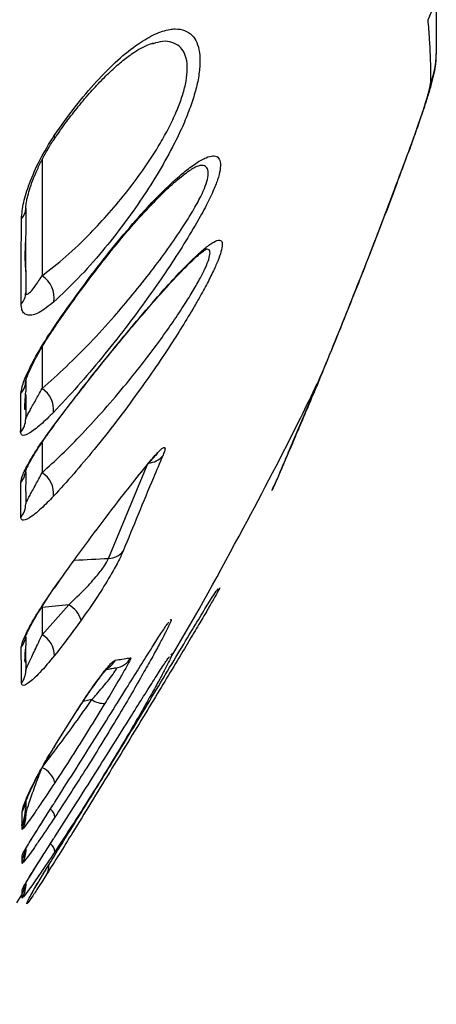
# Model space of a CAD drawing. Extents: x 0 to 8410, y 0 to 5940.
# Tile 105 of 110: x 7847 to 7960, y 4252 to 4520. Entities that reach past the tile are written whole.
import ezdxf

# ---------------------------------------------------------------- set-up
doc = ezdxf.new("R2010")
doc.units = 0
doc.header["$LTSCALE"] = 10
doc.layers.get('0').update_dxf_attribs({"linetype": 'CONTINUOUS'})
doc.styles.add('SLDTEXTSTYLE0', font='TXT', dxfattribs={"width": 0.605})
doc.dimstyles.new('SLDDIMSTYLE13', dxfattribs={"dimtxt": 50, "dimasz": 50, "dimexe": 0, "dimexo": 0.0625, "dimgap": 12.5, "dimtad": 1, "dimdec": 4, "dimlfac": 5, "dimzin": 12, "dimtxsty": 'SLDTEXTSTYLE0', "dimsah": 1, "dimcen": 0.09, "dimazin": 3, "dimtfac": 1, "dimtofl": 0, "dimtmove": 0, "dimatfit": 3, "dimtolj": 1, "dimtzin": 12})
doc.dimstyles.new('SLDDIMSTYLE14', dxfattribs={"dimtxt": 50, "dimasz": 50, "dimexe": 0, "dimexo": 0.0625, "dimgap": 12.5, "dimtad": 0, "dimtih": 1, "dimtoh": 1, "dimdec": 1, "dimlfac": 0.5, "dimrnd": 1e-09, "dimzin": 12, "dimtxsty": 'SLDTEXTSTYLE0', "dimsah": 1, "dimcen": 0, "dimazin": 3, "dimtfac": 1, "dimtofl": 0, "dimtmove": 0, "dimatfit": 3, "dimtolj": 1, "dimtzin": 12})

# ---------------------------------------------------------------- blocks, each defined once
blk = doc.blocks.new('_D_22')
at = {"color": 7, "linetype": 'CONTINUOUS'}
for p, q in [((7304.49, 4933.16), (7304.49, 5441.31)), ((7609.98, 4886.56), (7936.11, 5098.36))]:
    blk.add_line(p, q, dxfattribs=at)
blk.add_arc((7304.49, 4688.18), 738.13, 33, 90, dxfattribs=at)
for points in [[(7304.49, 5426.31), (7354.21, 5417.12), (7354.71, 5432.11)], [(7923.53, 5090.19), (7901.05, 5135.48), (7888.75, 5126.89)]]:
    blk.add_solid(points, dxfattribs=at)
at = {"color": 7, "linetype": 'CONTINUOUS', "insert": (7641.8, 5418.29), "char_height": 50, "attachment_point": 1, "rotation": 331.5, "style": 'SLDTEXTSTYLE0'}
blk.add_mtext('57°', dxfattribs=at)
blk = doc.blocks.new('_D_25')
at = {"color": 7, "linetype": 'CONTINUOUS'}
for p, q in [((7304.49, 4688.18), (7437.44, 4413.68)), ((7437.44, 4413.68), (7588.33, 4102.16)), ((7588.33, 4102.16), (7834.79, 4102.16))]:
    blk.add_line(p, q, dxfattribs=at)
blk.add_solid([(7437.44, 4413.68), (7452.49, 4365.41), (7465.99, 4371.95)], dxfattribs=at)
at = {"color": 7, "linetype": 'CONTINUOUS', "insert": (7613.33, 4166.62), "char_height": 50, "attachment_point": 1, "style": 'SLDTEXTSTYLE0'}
blk.add_mtext('R152,5', dxfattribs=at)

msp = doc.modelspace()

# ---------------------------------------------------------------- linework, layer by layer
at = {"color": 7, "linetype": 'CONTINUOUS'}
for p, q in [((7883.281373, 4513.7653), (7883.054577, 4513.710941)), ((7953.34264, 4485.330547), (7952.972733, 4484.414542)), ((7848.489486, 4468.80957), (7848.489486, 4461.779559)), ((7848.489486, 4451.629604), (7848.489486, 4460.979903)), ((7848.489486, 4451.966251), (7848.489486, 4445.918525)), ((7848.489486, 4421.93457), (7848.489486, 4418.935741)), ((7920.718037, 4403.652156), (7928.088628, 4421.068633)), ((7848.489486, 4418.12321), (7848.489486, 4414.102042)), ((7848.489486, 4414.102042), (7848.489486, 4411.521876)), ((7856.181764, 4409.603084), (7856.195413, 4409.621204)), ((7879.953705, 4396.842445), (7881.01586, 4398.151839)), ((7848.489486, 4397.129501), (7848.489486, 4394.505466)), ((7848.489486, 4391.581977), (7848.489486, 4388.305629)), ((7856.291556, 4365.279163), (7857.58897, 4367.122615)), ((7900.610649, 4364.635432), (7900.605404, 4364.62971)), ((7887.143516, 4355.526412), (7887.214564, 4355.618442)), ((7848.489486, 4351.956332), (7848.489486, 4349.990333)), ((7848.489486, 4345.535243), (7848.489486, 4349.559272)), ((7887.34796, 4346.168006), (7887.428247, 4346.27148)), ((7848.489486, 4345.535243), (7848.489486, 4342.827285)), ((7848.489486, 4307.552779), (7848.489486, 4305.669273)), ((7848.489486, 4303.317989), (7848.489486, 4304.726566)), ((7848.489486, 4294.0745), (7848.489486, 4293.566669)), ((7848.489486, 4284.685577), (7848.489486, 4284.18156)), ((7846.039318, 4279.55004), (7847.422265, 4281.668628))]:
    msp.add_line(p, q, dxfattribs=at)
at = {"color": 8, "linetype": 'CONTINUOUS'}
for p, q in [((7852.936529, 4482.11571), (7852.936529, 4450.490916)), ((7852.936529, 4431.048835), (7852.936529, 4419.712985)), ((7856.039547, 4409.545863), (7856.181764, 4409.603084)), ((7852.936529, 4404.958213), (7852.936529, 4396.775687)), ((7871.093296, 4373.442138), (7881.92203, 4399.485553)), ((7880.137884, 4397.133792), (7881.307208, 4398.61008)), ((7856.190168, 4365.241016), (7857.550704, 4367.138351)), ((7856.293403, 4365.277732), (7856.190168, 4365.241016)), ((7860.212587, 4360.78831), (7852.936529, 4360.085929)), ((7852.936529, 4352.626289), (7860.212587, 4360.78831)), ((7852.936529, 4360.085929), (7852.936529, 4352.626289)), ((7866.530918, 4334.951842), (7864.161991, 4334.444488)), ((7856.422388, 4322.343314), (7862.623834, 4332.191909)), ((7862.602376, 4332.060302), (7862.623834, 4332.191909)), ((7856.49439, 4322.352374), (7856.422388, 4322.343314)), ((7847.484433, 4301.069225), (7847.490155, 4304.313625)), ((7848.489486, 4293.566669), (7848.638081, 4294.542277)), ((7848.489486, 4284.18156), (7848.636412, 4285.145724))]:
    msp.add_line(p, q, dxfattribs=at)
at = {"color": 8, "linetype": 'CONTINUOUS', "flags": 128}
for points in [[(7856.12961, 4436.39561), (7856.315576, 4436.364139), (7856.33465, 4436.37749)], [(7921.262764, 4404.798949), (7921.221458, 4404.704059), (7920.718037, 4403.652156)], [(7881.018781, 4398.149932), (7881.092214, 4398.243392), (7881.307208, 4398.61008)], [(7847.331189, 4339.395965), (7847.315394, 4342.378581), (7847.27832, 4349.197829)], [(7847.480499, 4290.241206), (7847.481035, 4290.874446), (7847.482049, 4292.44181)], [(7847.474002, 4281.634772), (7847.47424, 4282.257522), (7847.474598, 4283.039535)]]:
    msp.add_lwpolyline(points, dxfattribs=at)
at = {"color": 7, "linetype": 'CONTINUOUS', "flags": 128}
msp.add_lwpolyline([(7847.473644, 4280.845607), (7847.473942, 4281.474555), (7847.474002, 4281.634772)], dxfattribs=at)
at = {"color": 8, "linetype": 'CONTINUOUS'}
for centre, radius, start, end in [((7940.576222, 4529.511642), 19.913253, 332.470091, 359.99660748), ((7940.558602, 4510.88607), 19.930872, 337.62548201, 359.99887947), ((7855.626694, 4488.215209), 0.803669, 332.29524138, 37.04751469), ((7844.431529, 4468.882937), 4.05862, 315.00673708, 358.9642119), ((7849.078915, 4444.461642), 7.157747, 351.28016507, 57.38831404), ((7843.751539, 4445.964004), 4.738166, 317.49787869, 359.45003571), ((7842.97872, 4421.952892), 5.510797, 319.38406304, 359.80950222), ((7849.31446, 4413.997728), 6.766354, 353.5330142, 57.63533743), ((7842.823174, 4411.535391), 5.666329, 319.07475974, 359.86335112), ((7881.830938, 4404.680123), 5.195369, 271.00462672, 320.85737226), ((7842.805919, 4397.803296), 5.683581, 319.17005529, 359.87476797), ((7849.410381, 4391.077985), 6.700563, 354.16312021, 58.24779501), ((7842.806164, 4388.317271), 5.683334, 319.43824743, 359.88263386), ((7870.961254, 4378.694433), 5.253955, 271.44010222, 321.08830616), ((7856.499052, 4354.294944), 7.48025, 17.99215361, 60.23489687), ((7842.798126, 4352.70775), 5.691369, 321.92376663, 359.8999739), ((7849.790649, 4346.931097), 6.506287, 359.87269136, 61.08484778), ((7872.054532, 4349.442582), 5.994901, 279.99826021, 329.11098559), ((7867.811573, 4348.611398), 5.919128, 302.60393275, 330.25279221), ((7842.800879, 4342.836404), 5.688614, 322.78598347, 359.90814858), ((7869.691424, 4339.175539), 5.275264, 233.19324044, 274.31075813), ((7850.387605, 4310.733284), 6.229697, 14.25496685, 65.84810826), ((7842.723217, 4307.558034), 5.766272, 325.7605375, 359.94778714), ((7853.586818, 4302.807941), 2.83216, 1.16391236, 53.77925403), ((7842.50266, 4302.863918), 5.986826, 326.29168451, 359.99659656), ((7853.582488, 4293.36992), 2.829441, 0.87497455, 53.60910657), ((7842.504262, 4293.566861), 5.985225, 326.24491428, 359.99816094), ((7851.266632, 4289.343735), 3.558277, 326.97586331, 6.0703816), ((7842.501177, 4284.182434), 5.988309, 326.13598881, 359.99163215), ((7842.477874, 4286.387926), 6.014896, 326.17327688, 337.61372668)]:
    msp.add_arc(centre, radius, start, end, dxfattribs=at)
at = {"color": 7, "linetype": 'CONTINUOUS'}
for points, knots in [([(7960.489475, 4529.510463), (7960.489475, 4526.245023), (7960.489475, 4519.714052), (7960.489475, 4513.828498), (7960.489475, 4510.88568)], [0, 0, 0, 0, 0.4999931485, 1, 1, 1, 1]), ([(7856.343531, 4487.837756), (7856.498495, 4488.071632), (7857.692804, 4489.874115), (7860.024704, 4493.041981), (7863.315396, 4497.276596), (7866.647382, 4501.166967), (7869.925216, 4504.637358), (7873.091255, 4507.616831), (7876.071959, 4510.06069), (7878.791238, 4511.934587), (7881.078246, 4513.181231), (7882.58798, 4513.784898), (7883.127712, 4513.899333), (7883.242213, 4513.92361)], [0, 0, 0, 0, 0.0162242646, 0.1250404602, 0.2361630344, 0.3483998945, 0.4598643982, 0.5688319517, 0.6771907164, 0.7817162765, 0.8809845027, 0.9747516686, 1, 1, 1, 1]), ([(7953.340792, 4485.331023), (7953.403016, 4485.498163), (7954.152405, 4487.511086), (7955.346512, 4490.862529), (7956.880073, 4495.283566), (7958.120922, 4499.081255), (7959.090837, 4502.304748), (7959.711654, 4504.691855), (7960.109665, 4506.623134), (7960.32516, 4508.111122), (7960.468933, 4509.439937), (7960.473597, 4510.531922), (7960.475468, 4510.970081)], [0, 0, 0, 0, 0.0149500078, 0.1800483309, 0.3414402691, 0.5015151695, 0.6638402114, 0.8135245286, 0.8848682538, 0.9319866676, 0.9727096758, 1, 1, 1, 1]), ([(7848.493361, 4468.852962), (7848.492781, 4468.904546), (7848.490408, 4469.115695), (7848.564857, 4469.949095), (7848.821885, 4471.389589), (7849.343218, 4473.423548), (7850.168485, 4475.92361), (7851.311298, 4478.768246), (7852.72953, 4481.790457), (7854.384791, 4484.783848), (7855.620245, 4486.844625), (7856.296762, 4487.771539), (7856.343352, 4487.835372)], [0, 0, 0, 0, 0.023108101, 0.0945885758, 0.1865538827, 0.2960228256, 0.4221130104, 0.5576276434, 0.6990278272, 0.8441431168, 0.9892666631, 1, 1, 1, 1]), ([(7921.25728, 4404.801334), (7921.604082, 4405.601495), (7923.715071, 4410.47209), (7928.421485, 4421.662612), (7935.114578, 4437.943442), (7942.49623, 4456.589321), (7948.356174, 4471.799084), (7951.877589, 4481.422117), (7952.968263, 4484.402621)], [0, 0, 0, 0, 0.03223547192, 0.19621793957, 0.44307337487, 0.66269318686, 0.89552729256, 1, 1, 1, 1]), ([(7856.324576, 4436.383689), (7857.208823, 4437.667774), (7859.250181, 4440.632192), (7862.579038, 4445.254647), (7866.271675, 4450.219211), (7870.031174, 4455.075813), (7873.780324, 4459.71745), (7877.473513, 4464.069306), (7881.038704, 4468.044405), (7884.399909, 4471.5613), (7887.353417, 4474.427254), (7889.867954, 4476.666103), (7891.899043, 4478.300975), (7893.511453, 4479.436574), (7894.627453, 4480.102098), (7895.275952, 4480.383712), (7895.289104, 4480.385877), (7895.294093, 4480.386699)], [0, 0, 0, 0, 0.0606167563, 0.1399389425, 0.2211973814, 0.3035454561, 0.3857555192, 0.4672204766, 0.5485969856, 0.6274660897, 0.7034101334, 0.7676294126, 0.8274127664, 0.8825678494, 0.9316169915, 0.9740602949, 1, 1, 1, 1]), ([(7848.489486, 4461.779559), (7848.404234, 4460.138161), (7848.221083, 4456.611903), (7848.296111, 4453.31128), (7848.433812, 4452.353493), (7848.489486, 4451.966251)], [0, 0, 0, 0, 0.3415623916, 0.7337871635, 1, 1, 1, 1]), ([(7863.128149, 4418.773139), (7863.487098, 4419.237147), (7865.148201, 4421.384429), (7868.171421, 4425.18038), (7872.16202, 4430.117181), (7876.140636, 4434.929641), (7880.013164, 4439.52492), (7883.670741, 4443.75776), (7887.034714, 4447.523514), (7889.947962, 4450.655007), (7892.366495, 4453.128031), (7894.317458, 4455.007904), (7895.857667, 4456.375205), (7896.962836, 4457.249339), (7897.661218, 4457.706222), (7897.735211, 4457.742138), (7897.766732, 4457.757438)], [0, 0, 0, 0, 0.0253649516, 0.1173808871, 0.2108009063, 0.3050244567, 0.3992343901, 0.4912601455, 0.5792180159, 0.6635115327, 0.7350785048, 0.7993614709, 0.8598129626, 0.9158224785, 0.9641405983, 1, 1, 1, 1]), ([(7848.479652, 4421.701873), (7848.478385, 4421.690395), (7848.472374, 4421.635922), (7848.547261, 4422.020278), (7848.806742, 4422.820305), (7849.340197, 4424.184367), (7850.197816, 4426.052017), (7851.394866, 4428.374519), (7852.908994, 4431.040805), (7854.571546, 4433.756689), (7855.789777, 4435.556803), (7856.343888, 4436.375583)], [0, 0, 0, 0, 0.0200043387, 0.0949422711, 0.1873049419, 0.3006182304, 0.4294253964, 0.5713201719, 0.718892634, 0.8721386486, 1, 1, 1, 1]), ([(7848.362171, 4414.072478), (7848.319516, 4414.030649), (7848.167503, 4413.88158), (7848.254301, 4415.565535), (7848.420714, 4417.950228), (7848.489486, 4418.935741)], [0, 0, 0, 0, 0.18623620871, 0.66369891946, 1, 1, 1, 1]), ([(7856.152736, 4409.625495), (7856.335137, 4409.873021), (7857.703531, 4411.729998), (7860.040498, 4414.801805), (7862.209013, 4417.590948), (7863.128149, 4418.773139)], [0, 0, 0, 0, 0.081396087, 0.6106453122, 1, 1, 1, 1]), ([(7887.95849, 4346.245254), (7888.021448, 4346.349195), (7895.049751, 4357.952723), (7906.885184, 4379.837985), (7920.130663, 4404.724948), (7926.516409, 4418.003953), (7928.008758, 4421.107257)], [0, 0, 0, 0, 0.0042934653, 0.4793021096, 0.8783128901, 1, 1, 1, 1]), ([(7848.432325, 4397.146667), (7848.430335, 4397.136971), (7848.417809, 4397.075966), (7848.513694, 4397.414129), (7848.818582, 4398.130863), (7849.443645, 4399.400889), (7850.424806, 4401.142683), (7851.771425, 4403.319449), (7853.448895, 4405.824127), (7854.958409, 4407.967821), (7855.931598, 4409.254224), (7856.204175, 4409.614528)], [0, 0, 0, 0, 0.0154094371, 0.0969563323, 0.1980815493, 0.3219212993, 0.4613065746, 0.6144838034, 0.7728502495, 0.9363784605, 1, 1, 1, 1]), ([(7915.592395, 4391.952956), (7915.655814, 4392.070896), (7916.059993, 4392.822546), (7916.776534, 4394.36385), (7918.030637, 4397.165299), (7919.512435, 4400.713498), (7920.734038, 4403.561798), (7921.263002, 4404.795135)], [0, 0, 0, 0, 0.0270030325, 0.1720950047, 0.4175803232, 0.7478076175, 1, 1, 1, 1]), ([(7915.641748, 4391.928638), (7915.703796, 4392.026042), (7916.064053, 4392.591583), (7917.06962, 4394.989573), (7918.67869, 4398.910718), (7920.037453, 4402.069813), (7920.718037, 4403.652156)], [0, 0, 0, 0, 0.0656066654, 0.3809190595, 0.6899115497, 1, 1, 1, 1]), ([(7881.023609, 4398.147548), (7881.422228, 4398.63812), (7882.257797, 4399.666436), (7883.296896, 4400.851165), (7883.992834, 4401.597035), (7884.359251, 4401.927321), (7884.321741, 4401.898092), (7884.312891, 4401.891196)], [0, 0, 0, 0, 0.257307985, 0.5393574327, 0.7733077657, 0.9465176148, 1, 1, 1, 1]), ([(7857.550704, 4367.138351), (7859.151037, 4369.384621), (7862.862897, 4374.594683), (7868.822134, 4382.59479), (7874.883658, 4390.554299), (7878.491342, 4395.071945), (7880.137884, 4397.133792)], [0, 0, 0, 0, 0.2094618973, 0.4858318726, 0.7653343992, 1, 1, 1, 1]), ([(7848.489486, 4394.505466), (7848.462671, 4393.596923), (7848.411772, 4391.87236), (7848.464525, 4391.675246), (7848.489486, 4391.581977)], [0, 0, 0, 0, 0.5268250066, 1, 1, 1, 1]), ([(7901.356303, 4365.40171), (7901.357833, 4365.397671), (7901.380496, 4365.337864), (7900.716253, 4364.091804), (7899.508506, 4361.906979), (7897.669937, 4358.732932), (7895.360326, 4354.816363), (7892.577391, 4350.150212), (7889.238079, 4344.590112), (7885.436411, 4338.291836), (7881.053912, 4331.055815), (7876.334781, 4323.28701), (7871.277764, 4314.986232), (7866.201405, 4306.686251), (7861.550752, 4299.125004), (7857.490586, 4292.568182), (7855.329955, 4289.125307), (7854.250037, 4287.404502)], [0, 0, 0, 0, 0.0042484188, 0.0629171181, 0.121608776, 0.1799909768, 0.238404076, 0.30147089, 0.3645695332, 0.4373928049, 0.5102437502, 0.5929985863, 0.6757633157, 0.7641513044, 0.8524980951, 0.9262761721, 1, 1, 1, 1]), ([(7854.251467, 4288.999046), (7855.207941, 4290.547876), (7857.20209, 4293.777027), (7860.713077, 4299.432945), (7864.747342, 4305.934915), (7869.195739, 4313.132117), (7874.105457, 4321.127639), (7879.15993, 4329.427925), (7884.210124, 4337.78533), (7888.94124, 4345.66553), (7893.063374, 4352.537906), (7896.450945, 4358.153335), (7898.884253, 4362.119894), (7900.412647, 4364.493635), (7900.823777, 4365.01376), (7900.981926, 4365.213836)], [0, 0, 0, 0, 0.0651626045, 0.1358572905, 0.2065829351, 0.2883170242, 0.3700723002, 0.4599791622, 0.5498629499, 0.6393615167, 0.7287770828, 0.8089791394, 0.8891042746, 0.957341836, 1, 1, 1, 1]), ([(7848.420822, 4351.969684), (7848.419873, 4351.965005), (7848.407549, 4351.904264), (7848.484726, 4352.19625), (7848.745694, 4352.841441), (7849.297498, 4354.038682), (7850.187117, 4355.728948), (7851.43397, 4357.88713), (7852.976035, 4360.379687), (7854.18054, 4362.183878), (7854.787075, 4363.092387)], [0, 0, 0, 0, 0.0068007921, 0.0882991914, 0.1911794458, 0.3218284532, 0.4731042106, 0.6424054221, 0.8199315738, 1, 1, 1, 1]), ([(7887.966119, 4356.05141), (7887.754972, 4355.580815), (7887.334284, 4354.643205), (7886.091512, 4352.210948), (7884.435988, 4349.103597), (7882.32626, 4345.271021), (7879.717687, 4340.654043), (7876.667028, 4335.383837), (7873.05471, 4329.286691), (7869.0301, 4322.656385), (7864.764231, 4315.800047), (7860.523061, 4309.1358), (7857.78661, 4304.955571), (7856.418394, 4302.86547)], [0, 0, 0, 0, 0.0776673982, 0.1547437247, 0.2318536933, 0.3146790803, 0.3975410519, 0.4910428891, 0.5845847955, 0.6920123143, 0.7994750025, 0.8997381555, 1, 1, 1, 1]), ([(7856.421315, 4306.974853), (7858.138606, 4309.670461), (7861.57304, 4315.061447), (7866.755137, 4323.265038), (7871.76562, 4331.257412), (7876.145579, 4338.276514), (7879.802769, 4344.141652), (7882.777952, 4348.891294), (7885.196739, 4352.688539), (7886.82616, 4355.174869), (7887.338138, 4355.848738), (7887.521826, 4356.090511)], [0, 0, 0, 0, 0.1316854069, 0.2633594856, 0.3950724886, 0.5266864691, 0.6302636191, 0.7337706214, 0.8378448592, 0.9418215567, 1, 1, 1, 1]), ([(7848.489486, 4349.990333), (7848.385153, 4348.853641), (7848.161926, 4346.421629), (7848.180491, 4345.057259), (7848.304808, 4345.276215), (7848.326527, 4345.314468)], [0, 0, 0, 0, 0.4200298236, 0.8986760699, 1, 1, 1, 1]), ([(7888.189577, 4346.726382), (7887.975686, 4346.251804), (7887.55533, 4345.319121), (7886.310341, 4342.894182), (7884.655989, 4339.805708), (7882.538356, 4335.976266), (7879.931932, 4331.383729), (7876.865209, 4326.107951), (7873.252418, 4320.039868), (7869.201395, 4313.393072), (7864.910571, 4306.529325), (7860.599469, 4299.781922), (7857.816006, 4295.548909), (7856.411599, 4293.413127)], [0, 0, 0, 0, 0.0784492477, 0.1541751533, 0.2318316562, 0.3133764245, 0.3967959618, 0.4889887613, 0.5832087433, 0.6891467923, 0.797492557, 0.8978241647, 1, 1, 1, 1]), ([(7856.414103, 4297.508681), (7858.117897, 4300.170067), (7861.574357, 4305.569177), (7866.762731, 4313.747301), (7871.837244, 4321.798965), (7876.231121, 4328.809478), (7879.943332, 4334.733537), (7882.918169, 4339.460372), (7885.379566, 4343.309891), (7887.01379, 4345.792202), (7887.540937, 4346.487726), (7887.725793, 4346.731628)], [0, 0, 0, 0, 0.1300282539, 0.2637861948, 0.393552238, 0.5275472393, 0.6297082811, 0.7346524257, 0.836741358, 0.9427494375, 1, 1, 1, 1]), ([(7862.605535, 4332.056964), (7863.24182, 4333.040995), (7864.497649, 4334.983168), (7866.286213, 4337.614246), (7867.874732, 4339.857557), (7869.175636, 4341.597355), (7870.169957, 4342.823008), (7870.733557, 4343.465152), (7871.030458, 4343.730791), (7870.966893, 4343.681576), (7870.960378, 4343.676532)], [0, 0, 0, 0, 0.1841581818, 0.3634712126, 0.5266426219, 0.6737968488, 0.8022532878, 0.9104375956, 0.9908207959, 1, 1, 1, 1]), ([(7873.095357, 4343.538726), (7872.984188, 4343.51922), (7872.761884, 4343.480215), (7872.10285, 4343.363513), (7871.199572, 4343.205134), (7870.490699, 4343.079464), (7870.394253, 4343.062366)], [0, 0, 0, 0, 0.3161937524, 0.6322893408, 0.9499708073, 1, 1, 1, 1]), ([(7870.087945, 4333.915198), (7868.613142, 4331.508291), (7865.628422, 4326.637167), (7861.00442, 4319.31051), (7857.940777, 4314.598064), (7856.425487, 4312.267268)], [0, 0, 0, 0, 0.3304956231, 0.6688603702, 1, 1, 1, 1]), ([(7854.078137, 4318.294967), (7854.594729, 4319.187077), (7855.372789, 4320.53072), (7856.219684, 4321.89311), (7856.504284, 4322.350944)], [0, 0, 0, 0, 0.66394822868, 1, 1, 1, 1]), ([(7848.416053, 4306.757892), (7848.415892, 4306.757084), (7848.405909, 4306.707264), (7848.459738, 4306.935003), (7848.64946, 4307.483042), (7849.074328, 4308.583827), (7849.79132, 4310.218418), (7850.844077, 4312.396083), (7852.220303, 4315.007829), (7853.331127, 4317.029559), (7854.001168, 4318.164584), (7854.078137, 4318.294967)], [0, 0, 0, 0, 0.0010578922, 0.0652823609, 0.1579267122, 0.278214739, 0.4301442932, 0.602078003, 0.7858249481, 0.9753972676, 1, 1, 1, 1]), ([(7853.421413, 4302.251781), (7854.229976, 4303.529322), (7855.195172, 4305.054346), (7856.250117, 4306.706706), (7856.421315, 4306.974853)], [0, 0, 0, 0, 0.837719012, 1, 1, 1, 1]), ([(7847.482525, 4300.589049), (7847.743978, 4300.799427), (7848.184394, 4301.153806), (7848.401333, 4302.692669), (7848.489486, 4303.317989)], [0, 0, 0, 0, 0.5936484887, 1, 1, 1, 1]), ([(7848.489486, 4305.669273), (7848.337789, 4304.498391), (7848.067242, 4302.410168), (7847.662314, 4301.4785), (7847.484433, 4301.069225)], [0, 0, 0, 0, 0.5607072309, 1, 1, 1, 1]), ([(7847.460651, 4300.612415), (7847.423923, 4300.617126), (7847.346318, 4300.627082), (7847.436782, 4300.916683), (7847.484433, 4301.069225)], [0, 0, 0, 0, 0.4732681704, 1, 1, 1, 1]), ([(7847.995185, 4293.421233), (7847.997133, 4293.425224), (7848.003559, 4293.438389), (7848.210503, 4293.818879), (7848.667489, 4294.603781), (7849.469262, 4295.934292), (7850.62098, 4297.80181), (7851.955309, 4299.934619), (7852.967234, 4301.533955), (7853.421413, 4302.251781)], [0, 0, 0, 0, 0.0421600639, 0.1390896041, 0.2724309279, 0.4413778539, 0.631427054, 0.8345744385, 1, 1, 1, 1]), ([(7853.450977, 4292.865241), (7854.254492, 4294.129084), (7855.207985, 4295.628826), (7856.250174, 4297.253182), (7856.414103, 4297.508681)], [0, 0, 0, 0, 0.8427069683, 1, 1, 1, 1]), ([(7848.235809, 4293.89807), (7848.164926, 4293.441061), (7847.933829, 4291.951101), (7847.338748, 4291.13915), (7847.568217, 4291.45092), (7847.593152, 4291.484798)], [0, 0, 0, 0, 0.28282302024, 0.92206999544, 1, 1, 1, 1]), ([(7856.411599, 4293.413127), (7855.066212, 4291.401744), (7853.059218, 4288.401245), (7850.808171, 4285.173877), (7849.105326, 4282.796025), (7847.767723, 4281.026625), (7847.559796, 4280.898637), (7847.473644, 4280.845607)], [0, 0, 0, 0, 0.2990127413, 0.4460551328, 0.597875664, 0.8333849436, 1, 1, 1, 1]), ([(7847.990893, 4284.020389), (7847.993215, 4284.025108), (7848.000752, 4284.040431), (7848.211819, 4284.426461), (7848.675116, 4285.217617), (7849.48458, 4286.554744), (7850.645231, 4288.426637), (7851.984258, 4290.557849), (7852.997852, 4292.152401), (7853.450977, 4292.865241)], [0, 0, 0, 0, 0.0433039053, 0.140595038, 0.2743605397, 0.4433391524, 0.6332468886, 0.8360438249, 1, 1, 1, 1]), ([(7848.009073, 4292.047465), (7848.034029, 4292.075584), (7848.20467, 4292.267846), (7848.358314, 4293.242441), (7848.489486, 4294.0745)], [0, 0, 0, 0, 0.14625135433, 1, 1, 1, 1]), ([(7854.250037, 4287.404502), (7853.493501, 4286.20663), (7851.831791, 4283.575538), (7850.141473, 4280.985652), (7849.088138, 4279.48987), (7848.709775, 4279.12876), (7848.868187, 4279.680724), (7849.565198, 4281.120655), (7850.778573, 4283.276137), (7852.352948, 4285.90551), (7853.61884, 4287.968213), (7854.251467, 4288.999046)], [0, 0, 0, 0, 0.1089824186, 0.239376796, 0.3700008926, 0.4857916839, 0.6015936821, 0.7146730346, 0.827638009, 0.9138623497, 1, 1, 1, 1]), ([(7849.496984, 4280.82558), (7849.495061, 4280.820595), (7849.487686, 4280.801476), (7849.605893, 4281.069172), (7849.965198, 4281.772596), (7850.619419, 4282.961144), (7851.595181, 4284.626311), (7852.89486, 4286.778267), (7853.907349, 4288.437048), (7854.543942, 4289.464052), (7854.565167, 4289.498294)], [0, 0, 0, 0, 0.0408270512, 0.1565791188, 0.3043381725, 0.4795040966, 0.6443590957, 0.8193882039, 0.9939781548, 1, 1, 1, 1]), ([(7848.138236, 4283.987487), (7848.093763, 4283.716821), (7847.882044, 4282.428292), (7847.331619, 4281.746347), (7847.56275, 4282.053613), (7847.588801, 4282.088245)], [0, 0, 0, 0, 0.1909025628, 0.9088065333, 1, 1, 1, 1])]:
    msp.add_open_spline(points, degree=3, knots=knots, dxfattribs=at)
at = {"color": 8, "linetype": 'CONTINUOUS'}
for points, knots in [([(7958.988988, 4503.299201), (7958.993044, 4504.106744), (7959.013327, 4508.144474), (7958.799968, 4513.797006), (7958.387021, 4518.553064), (7958.234691, 4520.307506)], [0, 0, 0, 0, 0.1362763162, 0.6813846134, 1, 1, 1, 1]), ([(7856.268131, 4488.699401), (7858.155188, 4491.37032), (7861.929887, 4496.712986), (7867.784645, 4503.626527), (7873.608577, 4509.470074), (7878.982051, 4513.762191), (7883.769044, 4516.526414), (7887.063157, 4517.608566), (7889.747912, 4517.866707), (7891.901432, 4517.533099), (7893.886802, 4516.255305), (7895.231795, 4514.175937), (7895.977239, 4511.477301), (7896.095293, 4508.051004), (7895.604966, 4504.125345), (7894.546946, 4499.864031), (7893.014677, 4495.336556), (7890.996393, 4490.527216), (7888.145279, 4484.690157), (7884.37204, 4478.022361), (7879.659909, 4470.714585), (7874.642962, 4463.734795), (7868.955415, 4456.585441), (7862.684166, 4449.485811), (7858.330415, 4445.412699), (7856.153928, 4443.376506)], [0, 0, 0, 0, 0.0579868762, 0.1159917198, 0.1742365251, 0.2324584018, 0.281402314, 0.330302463, 0.3493570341, 0.3867578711, 0.4241245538, 0.4560487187, 0.4879539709, 0.5201132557, 0.5522729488, 0.582172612, 0.6120882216, 0.6442019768, 0.6763393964, 0.7249505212, 0.773615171, 0.8230124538, 0.8724242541, 0.9362235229, 1, 1, 1, 1]), ([(7852.936529, 4450.490916), (7855.084362, 4452.153116), (7859.440016, 4455.523941), (7865.647765, 4461.480372), (7871.320825, 4467.597549), (7876.277521, 4473.568659), (7880.973302, 4479.917477), (7884.715115, 4485.715402), (7887.577054, 4490.865455), (7889.570268, 4495.055987), (7891.106201, 4499.044427), (7892.144365, 4502.747721), (7892.641915, 4506.200204), (7892.50947, 4509.155471), (7891.760352, 4511.489949), (7890.412685, 4513.234225), (7888.41026, 4514.237961), (7886.033008, 4514.57976), (7884.140177, 4514.019499), (7883.281373, 4513.7653)], [0, 0, 0, 0, 0.0937212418, 0.1900601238, 0.263332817, 0.3378912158, 0.4090773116, 0.4820944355, 0.5284516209, 0.5757241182, 0.6180787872, 0.6615580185, 0.7065275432, 0.7532266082, 0.7983250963, 0.8449019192, 0.8986661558, 0.9540233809, 1, 1, 1, 1]), ([(7952.972733, 4484.414542), (7953.853616, 4486.840396), (7955.615121, 4491.691386), (7957.483712, 4497.299962), (7958.743645, 4501.506349), (7958.907213, 4502.701632), (7958.988988, 4503.299201)], [0, 0, 0, 0, 0.2456781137, 0.4912836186, 0.7456724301, 1, 1, 1, 1]), ([(7847.301745, 4466.013396), (7847.44103, 4467.462995), (7847.713796, 4470.30177), (7849.530685, 4475.939342), (7852.281571, 4482.318647), (7854.903996, 4486.516012), (7856.268131, 4488.699401)], [0, 0, 0, 0, 0.22873882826, 0.4479432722, 0.71283066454, 1, 1, 1, 1]), ([(7856.12961, 4436.39561), (7858.193911, 4439.365429), (7862.323354, 4445.306276), (7868.784834, 4453.896408), (7875.25974, 4461.937202), (7881.333901, 4468.858756), (7886.846328, 4474.511472), (7891.333654, 4478.548482), (7894.979365, 4481.277474), (7897.657889, 4482.784248), (7899.63314, 4483.30087), (7900.961094, 4482.952611), (7901.638789, 4481.657419), (7901.619558, 4479.547773), (7900.903773, 4476.758644), (7899.564015, 4473.325998), (7897.480196, 4469.118673), (7894.472795, 4463.759007), (7890.654101, 4457.505561), (7886.028479, 4450.480463), (7881.036215, 4443.370921), (7875.419165, 4435.826002), (7869.265811, 4428.083596), (7862.59084, 4420.211451), (7858.24878, 4415.589283), (7856.037759, 4413.235629)], [0, 0, 0, 0, 0.0560739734, 0.1121707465, 0.1687220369, 0.2252540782, 0.2739599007, 0.322616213, 0.3604934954, 0.3983324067, 0.4302931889, 0.4622300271, 0.494453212, 0.5266612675, 0.5554680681, 0.584287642, 0.6186545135, 0.6530665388, 0.6975750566, 0.7421295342, 0.7874734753, 0.8328368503, 0.8878659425, 0.9429002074, 1, 1, 1, 1]), ([(7928.088628, 4421.068633), (7928.338952, 4421.659326), (7931.297192, 4428.639935), (7936.930365, 4442.612782), (7944.983344, 4463.000565), (7950.309421, 4477.27606), (7952.972733, 4484.414542)], [0, 0, 0, 0, 0.0298760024, 0.3530645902, 0.676498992, 1, 1, 1, 1]), ([(7852.936529, 4419.712985), (7855.139314, 4421.676092), (7859.457987, 4425.524863), (7866.084804, 4432.205439), (7872.181053, 4438.851711), (7877.786422, 4445.440677), (7882.723976, 4451.647387), (7887.341933, 4457.875266), (7891.124645, 4463.400216), (7894.1352, 4468.208503), (7896.210904, 4471.937778), (7897.573917, 4475.026667), (7898.248293, 4477.380274), (7898.307462, 4479.144486), (7897.922961, 4479.97026), (7897.25434, 4480.500022), (7896.560994, 4480.725747), (7895.623932, 4480.431008), (7895.317816, 4480.334724)], [0, 0, 0, 0, 0.09848442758, 0.19308377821, 0.28972786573, 0.36787813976, 0.44742897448, 0.52329951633, 0.6011555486, 0.65870398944, 0.7178232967, 0.76494292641, 0.81362817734, 0.86058029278, 0.90913795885, 0.921212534, 0.97426201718, 1, 1, 1, 1]), ([(7847.244763, 4442.762817), (7847.250438, 4444.838476), (7847.262935, 4449.409304), (7847.281988, 4457.122615), (7847.295153, 4463.047202), (7847.301745, 4466.013396)], [0, 0, 0, 0, 0.2934799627, 0.6462748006, 1, 1, 1, 1]), ([(7856.039547, 4409.545863), (7858.329509, 4412.570707), (7862.910245, 4418.621465), (7870.023591, 4427.593673), (7877.061889, 4436.197767), (7883.34657, 4443.564991), (7888.713736, 4449.546055), (7892.872759, 4453.888436), (7896.239722, 4457.07331), (7898.851144, 4459.192998), (7900.789731, 4460.263364), (7901.906461, 4460.19919), (7902.20499, 4459.065837), (7901.861105, 4457.186023), (7900.933022, 4454.591881), (7899.512747, 4451.41019), (7897.586937, 4447.625581), (7895.095088, 4443.131971), (7892.075236, 4438.053321), (7888.341256, 4432.126801), (7884.03939, 4425.667121), (7878.914406, 4418.370446), (7873.254683, 4410.756746), (7867.322134, 4403.257747), (7861.537062, 4396.36471), (7857.89633, 4392.385768), (7856.076204, 4390.39656)], [0, 0, 0, 0, 0.0578870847, 0.1157946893, 0.1742676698, 0.2327006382, 0.2776618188, 0.3225783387, 0.3587497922, 0.3948876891, 0.4313089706, 0.4676959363, 0.4986629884, 0.5296321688, 0.5584936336, 0.5873673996, 0.6181173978, 0.6488862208, 0.6843717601, 0.7198785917, 0.7623962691, 0.8049374, 0.8557042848, 0.90648324, 0.9532477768, 1, 1, 1, 1]), ([(7852.936529, 4396.775687), (7854.739049, 4398.425023), (7858.375277, 4401.752231), (7864.10269, 4407.574614), (7870.011011, 4414.018008), (7875.619906, 4420.607931), (7880.738566, 4427.023473), (7885.005023, 4432.705107), (7888.741291, 4437.987522), (7891.738008, 4442.495244), (7894.237991, 4446.535043), (7896.149605, 4449.908073), (7897.582238, 4452.783498), (7898.505259, 4455.094857), (7898.85922, 4456.789794), (7898.604403, 4457.805709), (7897.840661, 4457.731753), (7897.446059, 4457.693542)], [0, 0, 0, 0, 0.08239822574, 0.1662221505, 0.25617330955, 0.34797254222, 0.42327989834, 0.49999714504, 0.56238387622, 0.6259728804, 0.67942162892, 0.73403924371, 0.78357993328, 0.83447064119, 0.88707385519, 0.94165456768, 1, 1, 1, 1]), ([(7848.489486, 4445.918525), (7848.51385, 4445.756611), (7848.589348, 4445.254877), (7849.343185, 4445.597569), (7850.842154, 4447.247741), (7852.244666, 4449.419555), (7852.936529, 4450.490916)], [0, 0, 0, 0, 0.1402023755, 0.4344538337, 0.721014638, 1, 1, 1, 1]), ([(7856.153928, 4443.376506), (7854.771899, 4442.27926), (7852.002773, 4440.080746), (7849.460046, 4439.495748), (7848.075135, 4440.097331), (7847.383271, 4441.07493), (7847.290003, 4442.211513), (7847.244763, 4442.762817)], [0, 0, 0, 0, 0.286894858, 0.5748414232, 0.7194421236, 0.8639145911, 1, 1, 1, 1]), ([(7847.161912, 4418.365443), (7847.290227, 4419.183459), (7847.553604, 4420.8625), (7849.456402, 4425.22125), (7852.30007, 4430.551527), (7854.888398, 4434.501454), (7856.12961, 4436.39561)], [0, 0, 0, 0, 0.2292282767, 0.4705086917, 0.7460866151, 1, 1, 1, 1]), ([(7848.489486, 4411.521876), (7848.52985, 4411.642893), (7848.631236, 4411.946863), (7849.530944, 4413.597499), (7851.053541, 4416.272867), (7852.3517, 4418.644534), (7852.936529, 4419.712985)], [0, 0, 0, 0, 0.1940054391, 0.4873044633, 0.7690274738, 1, 1, 1, 1]), ([(7847.104453, 4407.823527), (7847.109503, 4408.901429), (7847.11999, 4411.139927), (7847.144832, 4414.437728), (7847.156218, 4417.056041), (7847.161912, 4418.365443)], [0, 0, 0, 0, 0.3170740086, 0.6584730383, 1, 1, 1, 1]), ([(7856.037759, 4413.235629), (7854.865982, 4412.072096), (7852.299634, 4409.523803), (7849.239847, 4407.288779), (7847.392785, 4406.688743), (7847.185706, 4407.503741), (7847.104453, 4407.823527)], [0, 0, 0, 0, 0.2403666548, 0.5264352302, 0.8141839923, 1, 1, 1, 1]), ([(7847.10642, 4394.087279), (7847.239718, 4394.764921), (7847.512394, 4396.151115), (7849.543378, 4400.018738), (7852.450264, 4404.628105), (7854.93259, 4408.029196), (7856.039547, 4409.545863)], [0, 0, 0, 0, 0.240350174, 0.4916640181, 0.773314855, 1, 1, 1, 1]), ([(7881.307208, 4398.61008), (7882.264378, 4399.763849), (7883.998575, 4401.854241), (7885.802265, 4403.60954), (7886.57655, 4403.838669), (7886.453574, 4402.868404), (7886.027725, 4401.814688), (7885.860347, 4401.400531)], [0, 0, 0, 0, 0.2629749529, 0.4764566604, 0.69066749, 0.8784186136, 1, 1, 1, 1]), ([(7885.860347, 4401.400531), (7885.008884, 4399.404537), (7881.309317, 4390.732029), (7877.772357, 4382.065907), (7875.049435, 4375.394309)], [0, 0, 0, 0, 0.2301518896, 1, 1, 1, 1]), ([(7848.489486, 4388.305629), (7848.530897, 4388.439831), (7848.634222, 4388.774688), (7849.54497, 4390.500935), (7851.068654, 4393.26291), (7852.358204, 4395.688073), (7852.936529, 4396.775687)], [0, 0, 0, 0, 0.1956723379, 0.4882339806, 0.7704879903, 1, 1, 1, 1]), ([(7847.123825, 4384.621585), (7847.121492, 4385.641943), (7847.1143, 4388.788406), (7847.109598, 4391.950567), (7847.10642, 4394.087279)], [0, 0, 0, 0, 0.3242873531, 1, 1, 1, 1]), ([(7856.076204, 4390.39656), (7854.916829, 4389.207122), (7852.364858, 4386.588977), (7849.301165, 4384.234189), (7847.427225, 4383.5363), (7847.209691, 4384.314435), (7847.123825, 4384.621585)], [0, 0, 0, 0, 0.23868366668, 0.52538154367, 0.81265565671, 1, 1, 1, 1]), ([(7860.212587, 4360.78831), (7861.719973, 4362.207947), (7864.418451, 4364.749339), (7867.795843, 4368.500554), (7869.899658, 4371.252179), (7870.79217, 4372.736934), (7871.036575, 4373.309302), (7871.093296, 4373.442138)], [0, 0, 0, 0, 0.3497797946, 0.6261655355, 0.8173904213, 0.957619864, 1, 1, 1, 1]), ([(7861.735248, 4372.974361), (7861.755831, 4372.975314), (7864.871961, 4373.119653), (7867.992936, 4373.28143), (7871.093296, 4373.442138)], [0, 0, 0, 0, 0.0066054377, 1, 1, 1, 1]), ([(7875.049435, 4375.394309), (7874.624698, 4374.449238), (7873.776153, 4372.561164), (7871.296024, 4368.177722), (7867.856019, 4362.64823), (7865.10924, 4358.735909), (7863.613509, 4356.605495)], [0, 0, 0, 0, 0.2019162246, 0.4033907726, 0.6751226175, 1, 1, 1, 1]), ([(7847.27832, 4349.197829), (7847.426216, 4349.898255), (7847.710375, 4351.244016), (7849.64425, 4355.065682), (7852.427901, 4359.757462), (7854.944586, 4363.425563), (7856.190168, 4365.241016)], [0, 0, 0, 0, 0.242452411, 0.4658357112, 0.7356260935, 1, 1, 1, 1]), ([(7887.859665, 4356.550182), (7888.02743, 4356.720781), (7888.346384, 4357.045127), (7888.088406, 4356.370972), (7887.966119, 4356.05141)], [0, 0, 0, 0, 0.52598114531, 1, 1, 1, 1]), ([(7863.613509, 4356.605495), (7862.390644, 4354.927278), (7859.930654, 4351.551276), (7857.512836, 4348.467477), (7856.29692, 4346.91664)], [0, 0, 0, 0, 0.49710191, 1, 1, 1, 1]), ([(7848.489486, 4342.827285), (7848.513666, 4342.932305), (7848.590626, 4343.266571), (7849.360655, 4344.967314), (7850.884475, 4348.155579), (7852.256198, 4351.144083), (7852.936529, 4352.626289)], [0, 0, 0, 0, 0.1318525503, 0.4196709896, 0.7121749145, 1, 1, 1, 1]), ([(7856.29692, 4346.91664), (7854.929962, 4345.265565), (7852.87852, 4342.787736), (7850.646684, 4340.594366), (7849.239173, 4339.418653), (7848.181257, 4338.814778), (7847.478855, 4338.72806), (7847.378869, 4339.180305), (7847.331189, 4339.395965)], [0, 0, 0, 0, 0.29382630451, 0.44095584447, 0.58801878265, 0.72962554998, 0.87106815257, 1, 1, 1, 1]), ([(7877.199136, 4346.36494), (7877.173532, 4346.250405), (7877.122245, 4346.020992), (7876.036016, 4344.006836), (7874.153245, 4340.707661), (7872.033053, 4337.124238), (7870.524301, 4334.635099), (7870.087945, 4333.915198)], [0, 0, 0, 0, 0.2018893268, 0.4043829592, 0.604480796, 0.8856093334, 1, 1, 1, 1]), ([(7872.950696, 4345.67448), (7873.58364, 4345.784887), (7875.200594, 4346.06694), (7876.722426, 4346.282557), (7877.040033, 4346.337444), (7877.199136, 4346.36494)], [0, 0, 0, 0, 0.2430012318, 0.62078494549, 1, 1, 1, 1]), ([(7888.060891, 4347.187007), (7888.234436, 4347.364147), (7888.559227, 4347.695665), (7888.307022, 4347.034341), (7888.189577, 4346.726382)], [0, 0, 0, 0, 0.534329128, 1, 1, 1, 1]), ([(7862.623834, 4332.191909), (7863.449695, 4333.461007), (7865.099899, 4335.996868), (7867.732935, 4339.808074), (7870.340071, 4343.298195), (7872.178145, 4345.328075), (7872.756886, 4345.587577), (7872.950696, 4345.67448)], [0, 0, 0, 0, 0.1931663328, 0.3859771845, 0.6304951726, 0.8762597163, 1, 1, 1, 1]), ([(7866.530918, 4334.951842), (7866.97862, 4335.455426), (7868.478572, 4337.142603), (7870.570063, 4339.604863), (7872.306473, 4341.836375), (7872.939665, 4342.791432), (7873.234269, 4343.363282), (7873.250878, 4343.550419), (7873.118875, 4343.540494), (7873.095357, 4343.538726)], [0, 0, 0, 0, 0.1260442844, 0.4222909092, 0.6187959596, 0.7727508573, 0.8091173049, 0.9659908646, 1, 1, 1, 1]), ([(7852.936529, 4316.417659), (7854.445467, 4318.390547), (7857.46761, 4322.341904), (7862.061325, 4328.606166), (7865.030323, 4332.821382), (7866.530918, 4334.951842)], [0, 0, 0, 0, 0.3302898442, 0.661514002, 1, 1, 1, 1]), ([(7847.490155, 4304.313625), (7847.599873, 4304.866458), (7847.850555, 4306.12956), (7849.577034, 4310.137973), (7852.257639, 4315.307768), (7854.735029, 4319.587965), (7856.168174, 4321.928199), (7856.422388, 4322.343314)], [0, 0, 0, 0, 0.1937776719, 0.4427393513, 0.6946784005, 0.9458414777, 1, 1, 1, 1]), ([(7848.489486, 4302.863563), (7848.533622, 4303.256703), (7848.640708, 4304.210576), (7849.469637, 4306.997154), (7850.922247, 4311.118674), (7852.267079, 4314.656531), (7852.936529, 4316.417659)], [0, 0, 0, 0, 0.1669833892, 0.4051504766, 0.7038867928, 1, 1, 1, 1]), ([(7856.425487, 4312.267268), (7855.082297, 4310.237351), (7853.067831, 4307.192958), (7850.818725, 4303.935526), (7849.116769, 4301.533799), (7847.780632, 4299.745496), (7847.570306, 4299.601324), (7847.482943, 4299.541438)], [0, 0, 0, 0, 0.2994371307, 0.4490846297, 0.5986441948, 0.8332880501, 1, 1, 1, 1]), ([(7847.482943, 4299.541438), (7847.481706, 4299.708978), (7847.479724, 4299.977392), (7847.48176, 4300.421969), (7847.482525, 4300.589049)], [0, 0, 0, 0, 0.62418075, 1, 1, 1, 1]), ([(7856.418394, 4302.86547), (7855.073758, 4300.846296), (7853.057104, 4297.817987), (7850.809837, 4294.583965), (7849.10861, 4292.196947), (7847.775886, 4290.424229), (7847.567136, 4290.294887), (7847.480499, 4290.241206)], [0, 0, 0, 0, 0.2989741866, 0.4483944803, 0.5977354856, 0.8330485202, 1, 1, 1, 1]), ([(7847.482049, 4292.44181), (7847.595655, 4292.699382), (7847.85217, 4293.280962), (7849.645705, 4296.244614), (7851.603059, 4299.391015), (7853.049565, 4301.666762), (7853.421413, 4302.251781)], [0, 0, 0, 0, 0.2514717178, 0.5678049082, 0.8888971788, 1, 1, 1, 1]), ([(7847.474598, 4283.039535), (7847.588556, 4283.297012), (7847.845703, 4283.878013), (7849.643896, 4286.835939), (7851.613696, 4289.987031), (7853.071252, 4292.27038), (7853.450977, 4292.865241)], [0, 0, 0, 0, 0.2511970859, 0.5668307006, 0.8871500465, 1, 1, 1, 1])]:
    msp.add_open_spline(points, degree=3, knots=knots, dxfattribs=at)

# ---------------------------------------------------------------- dimensions: what is measured, and where the dimension line sits
at = {"color": 7, "linetype": 'CONTINUOUS'}
dim = msp.add_angular_dim_2l(base=(7656.693033, 5336.857541), line1=((7304.489457, 4913.16001), (7304.489457, 4463.198486)), line2=((7593.202349, 4875.671592), (7493.957003, 4811.220911)), dimstyle='SLDDIMSTYLE13', dxfattribs=at)
dim.commit()
dim.dimension.update_dxf_attribs({"geometry": '_D_22', "text_midpoint": (7656.693033, 5336.857541), "dimtype": 162})
dim = msp.add_radius_dim(center=(7304.489457, 4688.179248), mpoint=(7437.443953, 4413.683161), dimstyle='SLDDIMSTYLE14', dxfattribs=at)
dim.commit()
dim.dimension.update_dxf_attribs({"geometry": '_D_25', "text_midpoint": (7724.060747, 4140.530626), "dimtype": 164})

doc.saveas('drawing.dxf')
